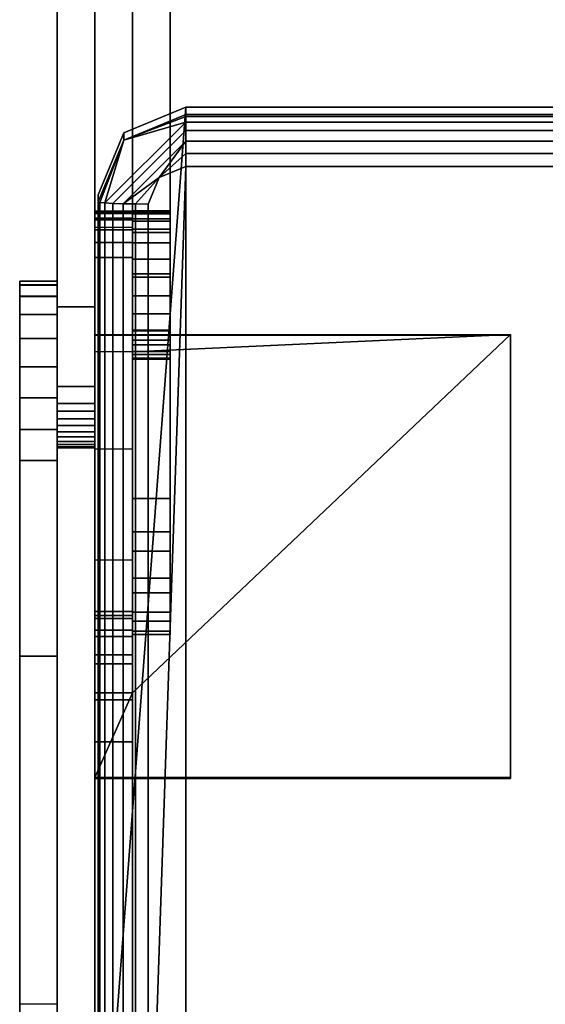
# Model space of a CAD drawing. Header units: inches. Extents: x -17 to 17, y -34.3 to 35.8.
# Tile 3 of 256: x -10.5 to -7.9, y -22.4 to -17.5. Entities that reach past the tile are written whole.
import ezdxf

# ---------------------------------------------------------------- set-up
doc = ezdxf.new("R2010")
doc.units = ezdxf.units.IN
doc.header["$MEASUREMENT"] = 0
doc.layers.add('AFUCH-3-FRFB', color=5, linetype='Continuous')
doc.layers.add('AFUCH-3-HWPT', color=4, linetype='Continuous')

msp = doc.modelspace()

# ---------------------------------------------------------------- meshes
at = {"layer": 'AFUCH-3-FRFB'}
mesh = msp.add_polyface(dxfattribs=at)
corners = [(-10.0984, -18.3538, 30.9699), (-10.0984, -18.39, 31.8441), (-9.9703, -18.0809, 31.8569), (-9.6609, -17.9529, 31.8622), (-9.6609, -17.9167, 30.988), (-9.9703, -18.0447, 30.9827)]
mesh.append_faces([[corners[k] for k in face] for face in [(0, 1, 2, 5), (3, 4, 5, 2)]], dxfattribs={"vtx2": -1})
mesh = msp.add_polyface(dxfattribs=at)
corners = [(9.6609, -17.9167, 30.988), (9.9703, -18.0447, 30.9827), (10.0984, -18.3538, 30.9699), (10.0984, -23.6947, 30.7485), (9.9703, -24.0038, 30.7357), (9.6609, -24.1318, 30.7304), (-9.6609, -24.1318, 30.7304), (-9.9703, -24.0038, 30.7357), (-10.0984, -23.6947, 30.7485), (-10.0984, -18.3538, 30.9699), (-9.9703, -18.0447, 30.9827), (-9.6609, -17.9167, 30.988)]
mesh.append_faces([[corners[k] for k in face] for face in [(6, 11, 0, 5)]], dxfattribs={"vtx0": -1, "vtx2": -1})
mesh.append_faces([[corners[k] for k in face] for face in [(9, 10, 11, 8)]], dxfattribs={"vtx2": -1})
mesh.append_faces([[corners[k] for k in face] for face in [(6, 7, 8, 11), (3, 4, 5, 0)]], dxfattribs={"vtx2": -1, "vtx3": -1})
mesh.append_faces([[corners[k] for k in face] for face in [(0, 1, 2, 3)]], dxfattribs={"vtx3": -1})
mesh = msp.add_polyface(dxfattribs=at)
corners = [(9.6609, -17.9529, 31.8622), (9.6609, -17.9167, 30.988), (-9.6609, -17.9167, 30.988), (-9.6609, -17.9529, 31.8622)]
mesh.append_faces([[corners[k] for k in face] for face in [(1, 2, 3, 0)]])
mesh = msp.add_polyface(dxfattribs=at)
corners = [(-10.0984, -18.39, 31.8441), (-10.0899, -18.3927, 31.9088), (-10.0649, -18.3952, 31.969), (-10.0252, -18.3973, 32.0207), (-9.9734, -18.399, 32.0604), (-9.9131, -18.4, 32.0854), (-9.8484, -18.4004, 32.0939), (-9.7935, -18.2679, 32.0994), (-9.6609, -18.213, 32.1017), (-9.6609, -18.148, 32.0958), (-9.6609, -18.0868, 32.0734), (-9.6609, -18.0334, 32.0358), (-9.6609, -17.9915, 31.9857), (-9.6609, -17.9641, 31.9265), (-9.6609, -17.9529, 31.8622), (-9.9703, -18.0809, 31.8569)]
mesh.append_faces([[corners[k] for k in face] for face in [(9, 7, 8)]], dxfattribs={"vtx0": -1})
mesh.append_faces([[corners[k] for k in face] for face in [(4, 7, 10), (15, 2, 12)]], dxfattribs={"vtx0": -1, "vtx1": -1, "vtx2": -1})
mesh.append_faces([[corners[k] for k in face] for face in [(15, 12, 13)]], dxfattribs={"vtx0": -1, "vtx2": -1})
mesh.append_faces([[corners[k] for k in face] for face in [(6, 7, 5), (0, 1, 15)]], dxfattribs={"vtx1": -1})
mesh.append_faces([[corners[k] for k in face] for face in [(4, 5, 7), (1, 2, 15), (9, 10, 7)]], dxfattribs={"vtx1": -1, "vtx2": -1})
mesh.append_faces([[corners[k] for k in face] for face in [(3, 4, 10, 11), (2, 3, 11, 12)]], dxfattribs={"vtx1": -1, "vtx3": -1})
mesh.append_faces([[corners[k] for k in face] for face in [(13, 14, 15)]], dxfattribs={"vtx2": -1})
mesh = msp.add_polyface(dxfattribs=at)
corners = [(9.6609, -18.213, 32.1017), (9.6609, -18.148, 32.0958), (9.6609, -18.0868, 32.0734), (9.6609, -18.0334, 32.0358), (9.6609, -17.9915, 31.9857), (9.6609, -17.9641, 31.9265), (9.6609, -17.9529, 31.8622), (-9.6609, -17.9529, 31.8622), (-9.6609, -17.9641, 31.9265), (-9.6609, -17.9915, 31.9857), (-9.6609, -18.0334, 32.0358), (-9.6609, -18.0868, 32.0734), (-9.6609, -18.148, 32.0958), (-9.6609, -18.213, 32.1017)]
mesh.append_faces([[corners[k] for k in face] for face in [(0, 1, 12, 13)]], dxfattribs={"vtx1": -1})
mesh.append_faces([[corners[k] for k in face] for face in [(1, 2, 11, 12), (10, 11, 2, 3), (4, 5, 8, 9), (9, 10, 3, 4)]], dxfattribs={"vtx1": -1, "vtx3": -1})
mesh.append_faces([[corners[k] for k in face] for face in [(5, 6, 7, 8)]], dxfattribs={"vtx3": -1})
mesh = msp.add_polyface(dxfattribs=at)
corners = [(9.8484, -18.4004, 32.0939), (9.7935, -18.2679, 32.0994), (9.6609, -18.213, 32.1017), (-9.6609, -18.213, 32.1017), (-9.7935, -18.2679, 32.0994), (-9.8484, -18.4004, 32.0939), (-9.8484, -23.7413, 31.8725), (-9.7935, -23.8737, 31.867), (-9.6609, -23.9286, 31.8648), (9.6609, -23.9286, 31.8648), (9.7935, -23.8737, 31.867), (9.8484, -23.7413, 31.8725)]
mesh.append_faces([[corners[k] for k in face] for face in [(2, 3, 8, 9)]], dxfattribs={"vtx1": -1, "vtx3": -1})
mesh.append_faces([[corners[k] for k in face] for face in [(0, 1, 2, 11)]], dxfattribs={"vtx2": -1})
mesh.append_faces([[corners[k] for k in face] for face in [(6, 7, 8, 3), (9, 10, 11, 2)]], dxfattribs={"vtx2": -1, "vtx3": -1})
mesh.append_faces([[corners[k] for k in face] for face in [(3, 4, 5, 6)]], dxfattribs={"vtx3": -1})
mesh = msp.add_polyface(dxfattribs=at)
corners = [(-10.0984, -23.6947, 30.7485), (-10.0984, -23.7309, 31.6227), (-10.0984, -18.39, 31.8441), (-10.0984, -18.3538, 30.9699)]
mesh.append_faces([[corners[k] for k in face] for face in [(0, 1, 2, 3)]])
mesh = msp.add_polyface(dxfattribs=at)
corners = [(-10.0984, -23.7309, 31.6227), (-10.0899, -23.7336, 31.6874), (-10.0649, -23.7361, 31.7476), (-10.0252, -23.7382, 31.7994), (-9.9734, -23.7399, 31.8391), (-9.9131, -23.7409, 31.864), (-9.8484, -23.7413, 31.8725), (-9.8484, -18.4004, 32.0939), (-9.9131, -18.4, 32.0854), (-9.9734, -18.399, 32.0604), (-10.0252, -18.3973, 32.0207), (-10.0649, -18.3952, 31.969), (-10.0899, -18.3927, 31.9088), (-10.0984, -18.39, 31.8441)]
mesh.append_faces([[corners[k] for k in face] for face in [(7, 8, 5, 6)]], dxfattribs={"vtx1": -1})
mesh.append_faces([[corners[k] for k in face] for face in [(8, 9, 4, 5), (3, 4, 9, 10), (11, 12, 1, 2), (2, 3, 10, 11)]], dxfattribs={"vtx1": -1, "vtx3": -1})
mesh.append_faces([[corners[k] for k in face] for face in [(12, 13, 0, 1)]], dxfattribs={"vtx3": -1})
at = {"layer": 'AFUCH-3-HWPT'}
mesh = msp.add_polyface(dxfattribs=at)
corners = [(-10.3027, -12.7462, 26.0221), (-10.3027, -11.2998, 26.7478), (-10.3027, -11.1983, 26.7839), (-10.3027, -11.0911, 26.7942), (-10.3027, -10.9846, 26.7781), (-10.3027, -10.8853, 26.7365), (-10.3027, -10.7991, 26.672), (-10.3027, -10.7311, 26.5884), (-10.3027, -10.6856, 26.4908), (-10.3027, -10.6653, 26.385), (-10.3027, -10.6713, 26.2775), (-10.3027, -10.7033, 26.1747), (-10.3027, -10.8803, 25.7836), (-10.3027, -12.7368, 24.8522), (-10.3027, -12.8504, 24.8094), (-10.3027, -12.9703, 24.7909), (-10.3027, -16.7673, 24.6049), (-10.3027, -18.9137, 24.8897), (-10.3027, -19.4337, 25.1609), (-10.3027, -19.5056, 25.211), (-10.3027, -19.5626, 25.2777), (-10.3027, -19.6008, 25.3567), (-10.3027, -19.6179, 25.4427), (-10.3027, -19.6126, 25.5302), (-10.3027, -19.5853, 25.6136), (-10.3027, -19.5379, 25.6874), (-10.3027, -19.4734, 25.7468), (-10.3027, -19.3959, 25.7879), (-10.3027, -19.3106, 25.8081), (-10.3027, -16.6676, 26.0859), (-10.3027, -16.2621, 26.1054), (-10.3027, -15.857, 26.0788), (-10.3027, -14.6397, 25.9294)]
mesh.append_faces([[corners[k] for k in face] for face in [(10, 8, 9)]], dxfattribs={"vtx0": -1})
mesh.append_faces([[corners[k] for k in face] for face in [(0, 13, 15, 32)]], dxfattribs={"vtx0": -1, "vtx1": -1, "vtx2": -1})
mesh.append_faces([[corners[k] for k in face] for face in [(26, 18, 19), (29, 16, 17), (16, 31, 32, 15)]], dxfattribs={"vtx0": -1, "vtx2": -1})
mesh.append_faces([[corners[k] for k in face] for face in [(18, 26, 27, 28), (16, 29, 30, 31), (11, 2, 3, 4), (11, 5, 6, 7)]], dxfattribs={"vtx0": -1, "vtx3": -1})
mesh.append_faces([[corners[k] for k in face] for face in [(14, 15, 13)]], dxfattribs={"vtx1": -1})
mesh.append_faces([[corners[k] for k in face] for face in [(4, 5, 11)]], dxfattribs={"vtx1": -1, "vtx2": -1})
mesh.append_faces([[corners[k] for k in face] for face in [(25, 26, 19, 20), (24, 25, 20, 21), (28, 29, 17, 18), (1, 2, 11, 12), (7, 8, 10, 11), (0, 1, 12, 13)]], dxfattribs={"vtx1": -1, "vtx3": -1})
mesh.append_faces([[corners[k] for k in face] for face in [(21, 22, 23, 24)]], dxfattribs={"vtx3": -1})
mesh = msp.add_polyface(dxfattribs=at)
corners = [(-10.1152, -12.7462, 26.0221), (-10.1152, -14.6397, 25.9294), (-10.1152, -15.857, 26.0788), (-10.1152, -16.2621, 26.1054), (-10.1152, -16.6676, 26.0859), (-10.1152, -19.3106, 25.8081), (-10.1152, -19.3959, 25.7879), (-10.1152, -19.4734, 25.7468), (-10.1152, -19.5379, 25.6874), (-10.1152, -19.5853, 25.6136), (-10.1152, -19.6126, 25.5302), (-10.1152, -19.6179, 25.4427), (-10.1152, -19.6008, 25.3567), (-10.1152, -19.5626, 25.2777), (-10.1152, -19.5056, 25.211), (-10.1152, -19.4337, 25.1609), (-10.1152, -18.9137, 24.8897), (-10.1152, -16.7673, 24.6049), (-10.1152, -12.9703, 24.7909), (-10.1152, -12.8504, 24.8094), (-10.1152, -12.7368, 24.8522), (-10.1152, -10.8803, 25.7836), (-10.1152, -10.7033, 26.1747), (-10.1152, -10.6713, 26.2775), (-10.1152, -10.6653, 26.385), (-10.1152, -10.6856, 26.4908), (-10.1152, -10.7311, 26.5884), (-10.1152, -10.7991, 26.672), (-10.1152, -10.8853, 26.7365), (-10.1152, -10.9846, 26.7781), (-10.1152, -11.0911, 26.7942), (-10.1152, -11.1983, 26.7839), (-10.1152, -11.2998, 26.7478)]
mesh.append_faces([[corners[k] for k in face] for face in [(12, 10, 11)]], dxfattribs={"vtx0": -1})
mesh.append_faces([[corners[k] for k in face] for face in [(26, 22, 23), (18, 0, 1, 17), (17, 3, 4, 16), (16, 4, 5, 15)]], dxfattribs={"vtx0": -1, "vtx2": -1})
mesh.append_faces([[corners[k] for k in face] for face in [(22, 26, 27, 28), (22, 30, 31, 32), (15, 5, 6, 7)]], dxfattribs={"vtx0": -1, "vtx3": -1})
mesh.append_faces([[corners[k] for k in face] for face in [(25, 26, 23, 24)]], dxfattribs={"vtx1": -1})
mesh.append_faces([[corners[k] for k in face] for face in [(29, 30, 22, 28), (2, 3, 17, 1)]], dxfattribs={"vtx1": -1, "vtx2": -1})
mesh.append_faces([[corners[k] for k in face] for face in [(20, 21, 0, 18)]], dxfattribs={"vtx1": -1, "vtx2": -1, "vtx3": -1})
mesh.append_faces([[corners[k] for k in face] for face in [(21, 22, 32, 0), (7, 8, 14, 15), (9, 10, 12, 13), (13, 14, 8, 9)]], dxfattribs={"vtx1": -1, "vtx3": -1})
mesh.append_faces([[corners[k] for k in face] for face in [(18, 19, 20)]], dxfattribs={"vtx2": -1})
mesh = msp.add_polyface(dxfattribs=at)
corners = [(-9.9277, -13.7247, 24.0299), (-9.9277, -13.6777, 23.9271), (-9.9277, -13.6588, 23.8157), (-9.9277, -13.6691, 23.7032), (-9.9277, -13.708, 23.5971), (-9.9277, -13.7729, 23.5046), (-9.9277, -13.8594, 23.4319), (-9.9277, -13.9617, 23.3839), (-9.9277, -14.0729, 23.3638), (-9.9277, -14.1855, 23.373), (-9.9277, -14.292, 23.4108), (-9.9277, -19.8699, 26.2529), (-9.9277, -20.1327, 26.4322), (-9.9277, -20.3418, 26.6722), (-9.9277, -20.4834, 26.9571), (-9.9277, -20.5486, 27.2685), (-9.9277, -20.533, 27.5864), (-9.9277, -20.4376, 27.8899), (-9.9277, -20.2687, 28.1596), (-9.9277, -20.0372, 28.3779), (-9.9277, -19.0297, 29.1099), (-9.9277, -18.9486, 29.1547), (-9.9277, -18.859, 29.1782), (-9.9277, -18.7664, 29.179), (-9.9277, -18.6764, 29.157), (-9.9277, -18.5945, 29.1137), (-9.9277, -18.5258, 29.0516), (-9.9277, -18.4744, 28.9745), (-9.9277, -18.4435, 28.8872), (-9.9277, -18.435, 28.7949), (-9.9277, -18.4494, 28.7034), (-9.9277, -18.4858, 28.6182), (-9.9277, -18.5419, 28.5446), (-9.9277, -19.0327, 28.0439), (-9.9277, -19.1041, 27.9516), (-9.9277, -19.1522, 27.8452), (-9.9277, -19.1743, 27.7306), (-9.9277, -19.1692, 27.614), (-9.9277, -19.1373, 27.5018), (-9.9277, -19.0802, 27.4), (-9.9277, -18.7497, 26.9451), (-9.9277, -16.1014, 25.8211), (-9.9277, -13.9278, 24.355)]
mesh.append_faces([[corners[k] for k in face] for face in [(32, 29, 30, 31), (5, 3, 4)]], dxfattribs={"vtx0": -1})
mesh.append_faces([[corners[k] for k in face] for face in [(35, 19, 34), (36, 19, 35), (38, 15, 37), (37, 17, 36)]], dxfattribs={"vtx0": -1, "vtx1": -1})
mesh.append_faces([[corners[k] for k in face] for face in [(10, 42, 0, 9), (7, 1, 2, 6), (6, 2, 3, 5), (1, 7, 8), (13, 38, 39, 12), (11, 40, 41, 10), (10, 41, 42)]], dxfattribs={"vtx0": -1, "vtx2": -1})
mesh.append_faces([[corners[k] for k in face] for face in [(20, 25, 26, 27), (20, 27, 28, 29), (36, 17, 18, 19), (37, 15, 16, 17), (38, 13, 14, 15)]], dxfattribs={"vtx0": -1, "vtx3": -1})
mesh.append_faces([[corners[k] for k in face] for face in [(22, 23, 20, 21)]], dxfattribs={"vtx1": -1})
mesh.append_faces([[corners[k] for k in face] for face in [(24, 25, 20, 23)]], dxfattribs={"vtx1": -1, "vtx2": -1})
mesh.append_faces([[corners[k] for k in face] for face in [(32, 33, 20, 29)]], dxfattribs={"vtx1": -1, "vtx2": -1, "vtx3": -1})
mesh.append_faces([[corners[k] for k in face] for face in [(19, 20, 33, 34), (0, 1, 8, 9), (11, 12, 39, 40)]], dxfattribs={"vtx1": -1, "vtx3": -1})
mesh = msp.add_polyface(dxfattribs=at)
corners = [(-9.7402, -13.7247, 24.0299), (-9.7402, -13.9278, 24.355), (-9.7402, -16.1014, 25.8211), (-9.7402, -18.7497, 26.9451), (-9.7402, -19.0802, 27.4), (-9.7402, -19.1373, 27.5018), (-9.7402, -19.1692, 27.614), (-9.7402, -19.1743, 27.7306), (-9.7402, -19.1522, 27.8452), (-9.7402, -19.1041, 27.9516), (-9.7402, -19.0327, 28.0439), (-9.7402, -18.5419, 28.5446), (-9.7402, -18.4858, 28.6182), (-9.7402, -18.4494, 28.7034), (-9.7402, -18.435, 28.7949), (-9.7402, -18.4435, 28.8872), (-9.7402, -18.4744, 28.9745), (-9.7402, -18.5258, 29.0516), (-9.7402, -18.5945, 29.1137), (-9.7402, -18.6764, 29.157), (-9.7402, -18.7664, 29.179), (-9.7402, -18.859, 29.1782), (-9.7402, -18.9486, 29.1547), (-9.7402, -19.0297, 29.1099), (-9.7402, -20.0372, 28.3779), (-9.7402, -20.2687, 28.1596), (-9.7402, -20.4376, 27.8899), (-9.7402, -20.533, 27.5864), (-9.7402, -20.5486, 27.2685), (-9.7402, -20.4834, 26.9571), (-9.7402, -20.3418, 26.6722), (-9.7402, -20.1327, 26.4322), (-9.7402, -19.8699, 26.2529), (-9.7402, -14.292, 23.4108), (-9.7402, -14.1855, 23.373), (-9.7402, -14.0729, 23.3638), (-9.7402, -13.9617, 23.3839), (-9.7402, -13.8594, 23.4319), (-9.7402, -13.7729, 23.5046), (-9.7402, -13.708, 23.5971), (-9.7402, -13.6691, 23.7032), (-9.7402, -13.6588, 23.8157), (-9.7402, -13.6777, 23.9271)]
mesh.append_faces([[corners[k] for k in face] for face in [(40, 37, 38, 39), (23, 20, 21, 22)]], dxfattribs={"vtx0": -1})
mesh.append_faces([[corners[k] for k in face] for face in [(41, 37, 40)]], dxfattribs={"vtx0": -1, "vtx1": -1})
mesh.append_faces([[corners[k] for k in face] for face in [(23, 11, 14, 15)]], dxfattribs={"vtx0": -1, "vtx1": -1, "vtx3": -1})
mesh.append_faces([[corners[k] for k in face] for face in [(32, 3, 4), (5, 29, 30, 4), (26, 6, 7, 25), (24, 8, 9), (24, 9, 10, 23)]], dxfattribs={"vtx0": -1, "vtx2": -1})
mesh.append_faces([[corners[k] for k in face] for face in [(33, 0, 1, 2), (4, 30, 31, 32), (23, 16, 17, 18)]], dxfattribs={"vtx0": -1, "vtx3": -1})
mesh.append_faces([[corners[k] for k in face] for face in [(34, 35, 0, 33), (19, 20, 23, 18), (15, 16, 23), (27, 28, 6, 26), (10, 11, 23)]], dxfattribs={"vtx1": -1, "vtx2": -1})
mesh.append_faces([[corners[k] for k in face] for face in [(36, 37, 41, 42), (35, 36, 42, 0), (2, 3, 32, 33), (5, 6, 28, 29), (7, 8, 24, 25)]], dxfattribs={"vtx1": -1, "vtx3": -1})
mesh.append_faces([[corners[k] for k in face] for face in [(11, 12, 13, 14)]], dxfattribs={"vtx3": -1})
mesh = msp.add_polyface(dxfattribs=at)
corners = [(-9.7402, -14.292, 23.4108), (-9.7402, -19.8699, 26.2529), (-9.9277, -19.8699, 26.2529), (-9.9277, -14.292, 23.4108)]
mesh.append_faces([[corners[k] for k in face] for face in [(3, 0, 1, 2)]])
mesh = msp.add_polyface(dxfattribs=at)
corners = [(-9.7402, -18.7497, 26.9451), (-9.7402, -16.1014, 25.8211), (-9.9277, -16.1014, 25.8211), (-9.9277, -18.7497, 26.9451)]
mesh.append_faces([[corners[k] for k in face] for face in [(3, 0, 1, 2)]])
mesh = msp.add_polyface(dxfattribs=at)
corners = [(-10.1152, -19.3106, 25.8081), (-10.1152, -16.6676, 26.0859), (-10.3027, -16.6676, 26.0859), (-10.3027, -19.3106, 25.8081)]
mesh.append_faces([[corners[k] for k in face] for face in [(3, 0, 1, 2)]])
mesh = msp.add_polyface(dxfattribs=at)
corners = [(-10.1152, -16.7673, 24.6049), (-10.1152, -18.9137, 24.8897), (-10.3027, -18.9137, 24.8897), (-10.3027, -16.7673, 24.6049)]
mesh.append_faces([[corners[k] for k in face] for face in [(3, 0, 1, 2)]])
mesh = msp.add_polyface(dxfattribs=at)
corners = [(-10.1152, -19.0961, 29.7725), (-10.1152, -18.5152, 29.0323), (-10.1152, -18.4703, 28.9592), (-10.1152, -18.4435, 28.8777), (-10.1152, -18.436, 28.7922), (-10.1152, -18.4483, 28.7072), (-10.1152, -18.4798, 28.6274), (-10.1152, -18.5287, 28.5569), (-10.1152, -18.5925, 28.4995), (-10.1152, -18.6677, 28.4582), (-10.1152, -19.6246, 28.0692), (-10.1152, -20.1759, 28.2939), (-10.1152, -24.1739, 26.6685), (-10.1152, -24.2768, 26.6407), (-10.1152, -24.3834, 26.6384), (-10.1152, -24.4874, 26.662), (-10.1152, -24.5826, 26.7099), (-10.1152, -24.6634, 26.7794), (-10.1152, -24.7251, 26.8664), (-10.1152, -24.764, 26.9656), (-10.1152, -24.993, 27.8556), (-10.1152, -25.0048, 27.9435), (-10.1152, -24.9956, 28.0318), (-10.1152, -24.9661, 28.1154), (-10.1152, -24.9178, 28.1898), (-10.1152, -24.8534, 28.2508), (-10.1152, -24.7765, 28.2951), (-10.1152, -24.6913, 28.32), (-10.1152, -24.6027, 28.3243), (-10.1152, -24.5155, 28.3078), (-10.1152, -24.4347, 28.2713), (-10.1152, -23.6786, 27.8155), (-10.1152, -21.0849, 28.87), (-10.1152, -20.8745, 28.9852), (-10.1152, -20.696, 29.1454), (-10.1152, -20.5587, 29.3421), (-10.1152, -20.4699, 29.5649), (-10.1152, -20.4343, 29.8021), (-10.1152, -20.4537, 30.0412), (-10.1152, -20.5271, 30.2695), (-10.1152, -20.6507, 30.4751), (-10.1152, -20.8407, 30.7217), (-10.1152, -21.2625, 30.7042), (-10.1152, -21.2685, 30.8491), (-10.1152, -19.0574, 30.9407), (-10.1152, -19.0514, 30.7958), (-10.1152, -19.1383, 30.7922)]
mesh.append_faces([[corners[k] for k in face] for face in [(46, 44, 45), (5, 3, 4)]], dxfattribs={"vtx0": -1})
mesh.append_faces([[corners[k] for k in face] for face in [(37, 0, 36), (34, 11, 33), (33, 11, 32)]], dxfattribs={"vtx0": -1, "vtx1": -1})
mesh.append_faces([[corners[k] for k in face] for face in [(20, 23, 24), (46, 38, 39), (0, 37, 38, 46), (9, 0, 1)]], dxfattribs={"vtx0": -1, "vtx2": -1})
mesh.append_faces([[corners[k] for k in face] for face in [(46, 40, 41, 44), (11, 34, 35, 0)]], dxfattribs={"vtx0": -1, "vtx2": -1, "vtx3": -1})
mesh.append_faces([[corners[k] for k in face] for face in [(20, 26, 27, 28), (20, 28, 29, 30), (19, 12, 13, 14), (0, 9, 10, 11)]], dxfattribs={"vtx0": -1, "vtx3": -1})
mesh.append_faces([[corners[k] for k in face] for face in [(25, 26, 20, 24), (15, 16, 19, 14), (30, 31, 20), (39, 40, 46), (35, 36, 0), (8, 9, 1, 7)]], dxfattribs={"vtx1": -1, "vtx2": -1})
mesh.append_faces([[corners[k] for k in face] for face in [(19, 20, 31, 12)]], dxfattribs={"vtx1": -1, "vtx2": -1, "vtx3": -1})
mesh.append_faces([[corners[k] for k in face] for face in [(11, 12, 31, 32), (1, 2, 6, 7), (2, 3, 5, 6)]], dxfattribs={"vtx1": -1, "vtx3": -1})
mesh.append_faces([[corners[k] for k in face] for face in [(17, 18, 19, 16)]], dxfattribs={"vtx2": -1})
mesh.append_faces([[corners[k] for k in face] for face in [(41, 42, 43, 44), (20, 21, 22, 23)]], dxfattribs={"vtx3": -1})
mesh = msp.add_polyface(dxfattribs=at)
corners = [(-9.9277, -18.5152, 29.0323), (-9.9277, -18.4703, 28.9592), (-9.9277, -18.4435, 28.8777), (-9.9277, -18.436, 28.7922), (-9.9277, -18.4483, 28.7072), (-9.9277, -18.4798, 28.6274), (-9.9277, -18.5287, 28.5569), (-9.9277, -18.5925, 28.4995), (-9.9277, -18.6677, 28.4582), (-10.1152, -18.6677, 28.4582), (-10.1152, -18.5925, 28.4995), (-10.1152, -18.5287, 28.5569), (-10.1152, -18.4798, 28.6274), (-10.1152, -18.4483, 28.7072), (-10.1152, -18.436, 28.7922), (-10.1152, -18.4435, 28.8777), (-10.1152, -18.4703, 28.9592), (-10.1152, -18.5152, 29.0323)]
mesh.append_faces([[corners[k] for k in face] for face in [(9, 10, 7, 8), (0, 1, 16, 17)]], dxfattribs={"vtx1": -1})
mesh.append_faces([[corners[k] for k in face] for face in [(10, 11, 6, 7), (11, 12, 5, 6), (4, 5, 12, 13), (13, 14, 3, 4), (14, 15, 2, 3), (15, 16, 1, 2)]], dxfattribs={"vtx1": -1, "vtx3": -1})
mesh = msp.add_polyface(dxfattribs=at)
corners = [(-9.7402, -19.0297, 29.1099), (-9.7402, -18.9486, 29.1547), (-9.7402, -18.859, 29.1782), (-9.7402, -18.7664, 29.179), (-9.7402, -18.6764, 29.157), (-9.7402, -18.5945, 29.1137), (-9.7402, -18.5258, 29.0516), (-9.7402, -18.4744, 28.9745), (-9.7402, -18.4435, 28.8872), (-9.7402, -18.435, 28.7949), (-9.7402, -18.4494, 28.7034), (-9.7402, -18.4858, 28.6182), (-9.7402, -18.5419, 28.5446), (-9.9277, -18.5419, 28.5446), (-9.9277, -18.4858, 28.6182), (-9.9277, -18.4494, 28.7034), (-9.9277, -18.435, 28.7949), (-9.9277, -18.4435, 28.8872), (-9.9277, -18.4744, 28.9745), (-9.9277, -18.5258, 29.0516), (-9.9277, -18.5945, 29.1137), (-9.9277, -18.6764, 29.157), (-9.9277, -18.7664, 29.179), (-9.9277, -18.859, 29.1782), (-9.9277, -18.9486, 29.1547), (-9.9277, -19.0297, 29.1099)]
mesh.append_faces([[corners[k] for k in face] for face in [(13, 14, 11, 12), (0, 1, 24, 25)]], dxfattribs={"vtx1": -1})
mesh.append_faces([[corners[k] for k in face] for face in [(14, 15, 10, 11), (16, 17, 8, 9), (15, 16, 9, 10), (17, 18, 7, 8), (6, 7, 18, 19), (19, 20, 5, 6), (20, 21, 4, 5), (22, 23, 2, 3), (21, 22, 3, 4), (23, 24, 1, 2)]], dxfattribs={"vtx1": -1, "vtx3": -1})
mesh = msp.add_polyface(dxfattribs=at)
corners = [(-9.9277, -20.6507, 30.4751), (-9.9277, -20.5271, 30.2695), (-9.9277, -20.4537, 30.0412), (-9.9277, -20.4343, 29.8021), (-9.9277, -20.4699, 29.5649), (-9.9277, -20.5587, 29.3421), (-9.9277, -20.696, 29.1454), (-9.9277, -20.8745, 28.9852), (-9.9277, -21.0849, 28.87), (-9.9277, -23.6786, 27.8155), (-9.9277, -24.4347, 28.2713), (-9.9277, -24.5155, 28.3078), (-9.9277, -24.6027, 28.3243), (-9.9277, -24.6913, 28.32), (-9.9277, -24.7765, 28.2951), (-9.9277, -24.8534, 28.2508), (-9.9277, -24.9178, 28.1898), (-9.9277, -24.9661, 28.1154), (-9.9277, -24.9956, 28.0318), (-9.9277, -25.0048, 27.9435), (-9.9277, -24.993, 27.8556), (-9.9277, -24.764, 26.9656), (-9.9277, -24.7251, 26.8664), (-9.9277, -24.6634, 26.7794), (-9.9277, -24.5826, 26.7099), (-9.9277, -24.4874, 26.662), (-9.9277, -24.3834, 26.6384), (-9.9277, -24.2768, 26.6407), (-9.9277, -24.1739, 26.6685), (-9.9277, -20.1759, 28.2939), (-9.9277, -19.6246, 28.0692), (-9.9277, -18.6677, 28.4582), (-9.9277, -18.5925, 28.4995), (-9.9277, -18.5287, 28.5569), (-9.9277, -18.4798, 28.6274), (-9.9277, -18.4483, 28.7072), (-9.9277, -18.436, 28.7922), (-9.9277, -18.4435, 28.8777), (-9.9277, -18.4703, 28.9592), (-9.9277, -18.5152, 29.0323), (-9.9277, -19.0961, 29.7725), (-9.9277, -19.1383, 30.7922), (-9.9277, -20.8407, 30.7217)]
mesh.append_faces([[corners[k] for k in face] for face in [(20, 17, 18, 19), (23, 21, 22)]], dxfattribs={"vtx0": -1})
mesh.append_faces([[corners[k] for k in face] for face in [(3, 40, 2), (8, 29, 7)]], dxfattribs={"vtx0": -1, "vtx1": -1})
mesh.append_faces([[corners[k] for k in face] for face in [(2, 40, 41, 1), (40, 3, 4), (29, 5, 6), (39, 33, 34), (31, 39, 40, 30), (40, 29, 30), (29, 8, 9, 28)]], dxfattribs={"vtx0": -1, "vtx2": -1})
mesh.append_faces([[corners[k] for k in face] for face in [(40, 4, 5, 29), (21, 27, 28, 9)]], dxfattribs={"vtx0": -1, "vtx2": -1, "vtx3": -1})
mesh.append_faces([[corners[k] for k in face] for face in [(20, 10, 11, 12), (20, 13, 14, 15)]], dxfattribs={"vtx0": -1, "vtx3": -1})
mesh.append_faces([[corners[k] for k in face] for face in [(42, 0, 41), (37, 38, 35, 36)]], dxfattribs={"vtx1": -1})
mesh.append_faces([[corners[k] for k in face] for face in [(0, 1, 41), (32, 33, 39, 31), (6, 7, 29), (16, 17, 20, 15), (12, 13, 20), (26, 27, 21, 25), (24, 25, 21, 23)]], dxfattribs={"vtx1": -1, "vtx2": -1})
mesh.append_faces([[corners[k] for k in face] for face in [(34, 35, 38, 39), (20, 21, 9, 10)]], dxfattribs={"vtx1": -1, "vtx3": -1})
mesh = msp.add_polyface(dxfattribs=at)
corners = [(-9.7402, -18.5419, 28.5446), (-9.7402, -19.0327, 28.0439), (-9.9277, -19.0327, 28.0439), (-9.9277, -18.5419, 28.5446)]
mesh.append_faces([[corners[k] for k in face] for face in [(3, 0, 1, 2)]])
mesh = msp.add_polyface(dxfattribs=at)
corners = [(-9.9277, -18.6677, 28.4582), (-9.9277, -19.6246, 28.0692), (-10.1152, -19.6246, 28.0692), (-10.1152, -18.6677, 28.4582)]
mesh.append_faces([[corners[k] for k in face] for face in [(0, 1, 2, 3)]])
mesh = msp.add_polyface(dxfattribs=at)
corners = [(-9.7402, -19.0802, 27.4), (-9.7402, -18.7497, 26.9451), (-9.9277, -18.7497, 26.9451), (-9.9277, -19.0802, 27.4)]
mesh.append_faces([[corners[k] for k in face] for face in [(3, 0, 1, 2)]])
mesh = msp.add_polyface(dxfattribs=at)
corners = [(-10.4902, -20.6577, 28.0038), (-10.4902, -18.9514, 26.0858), (-10.4902, -18.8609, 25.9551), (-10.4902, -18.8044, 25.8065), (-10.4902, -18.7854, 25.6487), (-10.4902, -18.8048, 25.491), (-10.4902, -18.8616, 25.3425), (-10.4902, -18.9524, 25.2121), (-10.4902, -19.0719, 25.1073), (-10.4902, -19.2131, 25.0343), (-10.4902, -19.3677, 24.9974), (-10.4902, -19.5267, 24.9987), (-10.4902, -19.6806, 25.0382), (-10.4902, -22.3951, 26.0989), (-10.4902, -27.8194, 29.8051), (-10.4902, -27.893, 29.8696), (-10.4902, -27.949, 29.9499), (-10.4902, -27.9842, 30.0413), (-10.4902, -27.9966, 30.1384), (-10.4902, -27.9853, 30.2356), (-10.4902, -27.9512, 30.3274), (-10.4902, -27.8961, 30.4083), (-10.4902, -27.8232, 30.4737), (-10.4902, -27.7368, 30.5197), (-10.4902, -27.6419, 30.5438), (-10.4902, -27.544, 30.5445), (-10.4902, -27.4488, 30.5218)]
mesh.append_faces([[corners[k] for k in face] for face in [(11, 8, 9, 10)]], dxfattribs={"vtx0": -1})
mesh.append_faces([[corners[k] for k in face] for face in [(4, 8, 2, 3), (8, 4, 7)]], dxfattribs={"vtx0": -1, "vtx1": -1})
mesh.append_faces([[corners[k] for k in face] for face in [(11, 2, 8)]], dxfattribs={"vtx0": -1, "vtx1": -1, "vtx2": -1})
mesh.append_faces([[corners[k] for k in face] for face in [(17, 23, 26, 14)]], dxfattribs={"vtx0": -1, "vtx1": -1, "vtx2": -1, "vtx3": -1})
mesh.append_faces([[corners[k] for k in face] for face in [(21, 17, 18)]], dxfattribs={"vtx0": -1, "vtx2": -1})
mesh.append_faces([[corners[k] for k in face] for face in [(17, 21, 22, 23)]], dxfattribs={"vtx0": -1, "vtx3": -1})
mesh.append_faces([[corners[k] for k in face] for face in [(25, 26, 23, 24)]], dxfattribs={"vtx1": -1})
mesh.append_faces([[corners[k] for k in face] for face in [(13, 14, 26, 0), (0, 1, 12, 13), (1, 2, 11, 12)]], dxfattribs={"vtx1": -1, "vtx3": -1})
mesh.append_faces([[corners[k] for k in face] for face in [(15, 16, 17, 14)]], dxfattribs={"vtx2": -1})
mesh.append_faces([[corners[k] for k in face] for face in [(18, 19, 20, 21), (4, 5, 6, 7)]], dxfattribs={"vtx3": -1})
mesh = msp.add_polyface(dxfattribs=at)
corners = [(-10.3027, -18.9514, 26.0858), (-10.3027, -18.8609, 25.9551), (-10.3027, -18.8044, 25.8065), (-10.3027, -18.7854, 25.6487), (-10.3027, -18.8048, 25.491), (-10.3027, -18.8616, 25.3425), (-10.3027, -18.9524, 25.2121), (-10.3027, -19.0719, 25.1073), (-10.3027, -19.2131, 25.0343), (-10.3027, -19.3677, 24.9974), (-10.3027, -19.5267, 24.9987), (-10.3027, -19.6806, 25.0382), (-10.4902, -19.6806, 25.0382), (-10.4902, -19.5267, 24.9987), (-10.4902, -19.3677, 24.9974), (-10.4902, -19.2131, 25.0343), (-10.4902, -19.0719, 25.1073), (-10.4902, -18.9524, 25.2121), (-10.4902, -18.8616, 25.3425), (-10.4902, -18.8048, 25.491), (-10.4902, -18.7854, 25.6487), (-10.4902, -18.8044, 25.8065), (-10.4902, -18.8609, 25.9551), (-10.4902, -18.9514, 26.0858)]
mesh.append_faces([[corners[k] for k in face] for face in [(12, 13, 10, 11)]], dxfattribs={"vtx1": -1})
mesh.append_faces([[corners[k] for k in face] for face in [(13, 14, 9, 10), (15, 16, 7, 8), (14, 15, 8, 9), (16, 17, 6, 7), (5, 6, 17, 18), (18, 19, 4, 5), (19, 20, 3, 4), (21, 22, 1, 2), (20, 21, 2, 3)]], dxfattribs={"vtx1": -1, "vtx3": -1})
mesh.append_faces([[corners[k] for k in face] for face in [(22, 23, 0, 1)]], dxfattribs={"vtx3": -1})
mesh = msp.add_polyface(dxfattribs=at)
corners = [(-10.3027, -20.6577, 28.0038), (-10.3027, -27.4488, 30.5218), (-10.3027, -27.544, 30.5445), (-10.3027, -27.6419, 30.5438), (-10.3027, -27.7368, 30.5197), (-10.3027, -27.8232, 30.4737), (-10.3027, -27.8961, 30.4083), (-10.3027, -27.9512, 30.3274), (-10.3027, -27.9853, 30.2356), (-10.3027, -27.9966, 30.1384), (-10.3027, -27.9842, 30.0413), (-10.3027, -27.949, 29.9499), (-10.3027, -27.893, 29.8696), (-10.3027, -27.8194, 29.8051), (-10.3027, -22.3951, 26.0989), (-10.3027, -19.6806, 25.0382), (-10.3027, -19.5267, 24.9987), (-10.3027, -19.3677, 24.9974), (-10.3027, -19.2131, 25.0343), (-10.3027, -19.0719, 25.1073), (-10.3027, -18.9524, 25.2121), (-10.3027, -18.8616, 25.3425), (-10.3027, -18.8048, 25.491), (-10.3027, -18.7854, 25.6487), (-10.3027, -18.8044, 25.8065), (-10.3027, -18.8609, 25.9551), (-10.3027, -18.9514, 26.0858)]
mesh.append_faces([[corners[k] for k in face] for face in [(21, 19, 20), (9, 6, 7, 8)]], dxfattribs={"vtx0": -1})
mesh.append_faces([[corners[k] for k in face] for face in [(10, 4, 9)]], dxfattribs={"vtx0": -1, "vtx1": -1})
mesh.append_faces([[corners[k] for k in face] for face in [(16, 19, 25, 15)]], dxfattribs={"vtx0": -1, "vtx1": -1, "vtx2": -1})
mesh.append_faces([[corners[k] for k in face] for face in [(1, 4, 10, 12)]], dxfattribs={"vtx0": -1, "vtx1": -1, "vtx2": -1, "vtx3": -1})
mesh.append_faces([[corners[k] for k in face] for face in [(15, 25, 26, 0), (1, 12, 13, 14)]], dxfattribs={"vtx0": -1, "vtx3": -1})
mesh.append_faces([[corners[k] for k in face] for face in [(11, 12, 10)]], dxfattribs={"vtx1": -1})
mesh.append_faces([[corners[k] for k in face] for face in [(14, 15, 0, 1)]], dxfattribs={"vtx1": -1, "vtx3": -1})
mesh.append_faces([[corners[k] for k in face] for face in [(17, 18, 19, 16)]], dxfattribs={"vtx2": -1})
mesh.append_faces([[corners[k] for k in face] for face in [(21, 22, 23, 19), (23, 24, 25, 19), (4, 5, 6, 9)]], dxfattribs={"vtx2": -1, "vtx3": -1})
mesh.append_faces([[corners[k] for k in face] for face in [(1, 2, 3, 4)]], dxfattribs={"vtx3": -1})
mesh = msp.add_polyface(dxfattribs=at)
corners = [(-10.1152, -18.9137, 24.8897), (-10.1152, -19.4337, 25.1609), (-10.3027, -19.4337, 25.1609), (-10.3027, -18.9137, 24.8897)]
mesh.append_faces([[corners[k] for k in face] for face in [(0, 1, 2, 3)]])
mesh = msp.add_polyface(dxfattribs=at)
corners = [(-10.3027, -20.6577, 28.0038), (-10.3027, -18.9514, 26.0858), (-10.4902, -18.9514, 26.0858), (-10.4902, -20.6577, 28.0038)]
mesh.append_faces([[corners[k] for k in face] for face in [(3, 0, 1, 2)]])
mesh = msp.add_polyface(dxfattribs=at)
corners = [(-8.0406, -19.0514, 30.7958), (-8.0406, -21.2625, 30.7042), (-10.1152, -21.2625, 30.7042), (-10.1152, -20.8407, 30.7217), (-9.9277, -20.8407, 30.7217), (-9.9277, -19.1383, 30.7922), (-10.1152, -19.1383, 30.7922), (-10.1152, -19.0514, 30.7958)]
mesh.append_faces([[corners[k] for k in face] for face in [(5, 0, 4)]], dxfattribs={"vtx0": -1, "vtx1": -1})
mesh.append_faces([[corners[k] for k in face] for face in [(4, 0, 1, 2)]], dxfattribs={"vtx0": -1, "vtx3": -1})
mesh.append_faces([[corners[k] for k in face] for face in [(7, 0, 5, 6)]], dxfattribs={"vtx1": -1})
mesh.append_faces([[corners[k] for k in face] for face in [(2, 3, 4)]], dxfattribs={"vtx2": -1})
mesh = msp.add_polyface(dxfattribs=at)
corners = [(-10.1152, -19.0574, 30.9407), (-10.1152, -21.2685, 30.8491), (-8.0406, -21.2685, 30.8491), (-8.0406, -19.0574, 30.9407)]
mesh.append_faces([[corners[k] for k in face] for face in [(2, 3, 0, 1)]])
mesh = msp.add_polyface(dxfattribs=at)
corners = [(-9.7402, -20.0372, 28.3779), (-9.7402, -19.0297, 29.1099), (-9.9277, -19.0297, 29.1099), (-9.9277, -20.0372, 28.3779)]
mesh.append_faces([[corners[k] for k in face] for face in [(3, 0, 1, 2)]])
mesh = msp.add_polyface(dxfattribs=at)
corners = [(-9.7402, -19.0327, 28.0439), (-9.7402, -19.1041, 27.9516), (-9.7402, -19.1522, 27.8452), (-9.7402, -19.1743, 27.7306), (-9.7402, -19.1692, 27.614), (-9.7402, -19.1373, 27.5018), (-9.7402, -19.0802, 27.4), (-9.9277, -19.0802, 27.4), (-9.9277, -19.1373, 27.5018), (-9.9277, -19.1692, 27.614), (-9.9277, -19.1743, 27.7306), (-9.9277, -19.1522, 27.8452), (-9.9277, -19.1041, 27.9516), (-9.9277, -19.0327, 28.0439)]
mesh.append_faces([[corners[k] for k in face] for face in [(0, 1, 12, 13)]], dxfattribs={"vtx1": -1})
mesh.append_faces([[corners[k] for k in face] for face in [(4, 5, 8, 9), (9, 10, 3, 4), (1, 2, 11, 12), (10, 11, 2, 3)]], dxfattribs={"vtx1": -1, "vtx3": -1})
mesh.append_faces([[corners[k] for k in face] for face in [(5, 6, 7, 8)]], dxfattribs={"vtx3": -1})
mesh = msp.add_polyface(dxfattribs=at)
corners = [(-8.0406, -21.2685, 30.8491), (-8.0406, -21.2625, 30.7042), (-8.0406, -19.0514, 30.7958), (-8.0406, -19.0574, 30.9407)]
mesh.append_faces([[corners[k] for k in face] for face in [(3, 0, 1, 2)]])
mesh = msp.add_polyface(dxfattribs=at)
corners = [(-10.1152, -19.4337, 25.1609), (-10.1152, -19.5056, 25.211), (-10.1152, -19.5626, 25.2777), (-10.1152, -19.6008, 25.3567), (-10.1152, -19.6179, 25.4427), (-10.1152, -19.6126, 25.5302), (-10.1152, -19.5853, 25.6136), (-10.1152, -19.5379, 25.6874), (-10.1152, -19.4734, 25.7468), (-10.1152, -19.3959, 25.7879), (-10.1152, -19.3106, 25.8081), (-10.3027, -19.3106, 25.8081), (-10.3027, -19.3959, 25.7879), (-10.3027, -19.4734, 25.7468), (-10.3027, -19.5379, 25.6874), (-10.3027, -19.5853, 25.6136), (-10.3027, -19.6126, 25.5302), (-10.3027, -19.6179, 25.4427), (-10.3027, -19.6008, 25.3567), (-10.3027, -19.5626, 25.2777), (-10.3027, -19.5056, 25.211), (-10.3027, -19.4337, 25.1609)]
mesh.append_faces([[corners[k] for k in face] for face in [(11, 12, 9, 10), (0, 1, 20, 21)]], dxfattribs={"vtx1": -1})
mesh.append_faces([[corners[k] for k in face] for face in [(13, 14, 7, 8), (12, 13, 8, 9), (14, 15, 6, 7), (5, 6, 15, 16), (16, 17, 4, 5), (18, 19, 2, 3), (17, 18, 3, 4), (19, 20, 1, 2)]], dxfattribs={"vtx1": -1, "vtx3": -1})
mesh = msp.add_polyface(dxfattribs=at)
corners = [(-10.3027, -19.6806, 25.0382), (-10.3027, -22.3951, 26.0989), (-10.4902, -22.3951, 26.0989), (-10.4902, -19.6806, 25.0382)]
mesh.append_faces([[corners[k] for k in face] for face in [(3, 0, 1, 2)]])
mesh = msp.add_polyface(dxfattribs=at)
corners = [(-9.7402, -19.8699, 26.2529), (-9.7402, -20.1327, 26.4322), (-9.7402, -20.3418, 26.6722), (-9.7402, -20.4834, 26.9571), (-9.7402, -20.5486, 27.2685), (-9.7402, -20.533, 27.5864), (-9.7402, -20.4376, 27.8899), (-9.7402, -20.2687, 28.1596), (-9.7402, -20.0372, 28.3779), (-9.9277, -20.0372, 28.3779), (-9.9277, -20.2687, 28.1596), (-9.9277, -20.4376, 27.8899), (-9.9277, -20.533, 27.5864), (-9.9277, -20.5486, 27.2685), (-9.9277, -20.4834, 26.9571), (-9.9277, -20.3418, 26.6722), (-9.9277, -20.1327, 26.4322), (-9.9277, -19.8699, 26.2529)]
mesh.append_faces([[corners[k] for k in face] for face in [(9, 10, 7, 8), (0, 1, 16, 17)]], dxfattribs={"vtx1": -1})
mesh.append_faces([[corners[k] for k in face] for face in [(10, 11, 6, 7), (11, 12, 5, 6), (4, 5, 12, 13), (13, 14, 3, 4), (14, 15, 2, 3), (15, 16, 1, 2)]], dxfattribs={"vtx1": -1, "vtx3": -1})
mesh = msp.add_polyface(dxfattribs=at)
corners = [(-9.9277, -20.1759, 28.2939), (-9.9277, -24.1739, 26.6685), (-10.1152, -24.1739, 26.6685), (-10.1152, -20.1759, 28.2939)]
mesh.append_faces([[corners[k] for k in face] for face in [(0, 1, 2, 3)]])
mesh = msp.add_polyface(dxfattribs=at)
corners = [(-9.9277, -21.0849, 28.87), (-9.9277, -20.8745, 28.9852), (-9.9277, -20.696, 29.1454), (-9.9277, -20.5587, 29.3421), (-9.9277, -20.4699, 29.5649), (-9.9277, -20.4343, 29.8021), (-9.9277, -20.4537, 30.0412), (-9.9277, -20.5271, 30.2695), (-9.9277, -20.6507, 30.4751), (-10.1152, -20.6507, 30.4751), (-10.1152, -20.5271, 30.2695), (-10.1152, -20.4537, 30.0412), (-10.1152, -20.4343, 29.8021), (-10.1152, -20.4699, 29.5649), (-10.1152, -20.5587, 29.3421), (-10.1152, -20.696, 29.1454), (-10.1152, -20.8745, 28.9852), (-10.1152, -21.0849, 28.87)]
mesh.append_faces([[corners[k] for k in face] for face in [(0, 1, 16, 17)]], dxfattribs={"vtx1": -1})
mesh.append_faces([[corners[k] for k in face] for face in [(6, 7, 10, 11), (5, 6, 11, 12), (12, 13, 4, 5), (2, 3, 14, 15), (1, 2, 15, 16), (13, 14, 3, 4)]], dxfattribs={"vtx1": -1, "vtx3": -1})
mesh.append_faces([[corners[k] for k in face] for face in [(7, 8, 9, 10)]], dxfattribs={"vtx3": -1})
mesh = msp.add_polyface(dxfattribs=at)
corners = [(-10.3027, -27.4488, 30.5218), (-10.3027, -20.6577, 28.0038), (-10.4902, -20.6577, 28.0038), (-10.4902, -27.4488, 30.5218)]
mesh.append_faces([[corners[k] for k in face] for face in [(3, 0, 1, 2)]])
mesh = msp.add_polyface(dxfattribs=at)
corners = [(-10.1152, -20.6507, 30.4751), (-9.9277, -20.6507, 30.4751), (-9.9277, -20.8407, 30.7217), (-10.1152, -20.8407, 30.7217)]
mesh.append_faces([[corners[k] for k in face] for face in [(0, 1, 2, 3)]])
mesh = msp.add_polyface(dxfattribs=at)
corners = [(-9.9277, -23.6786, 27.8155), (-9.9277, -21.0849, 28.87), (-10.1152, -21.0849, 28.87), (-10.1152, -23.6786, 27.8155)]
mesh.append_faces([[corners[k] for k in face] for face in [(0, 1, 2, 3)]])
mesh = msp.add_polyface(dxfattribs=at)
corners = [(-8.0406, -21.2625, 30.7042), (-8.0406, -21.2685, 30.8491), (-10.1152, -21.2685, 30.8491), (-10.1152, -21.2625, 30.7042)]
mesh.append_faces([[corners[k] for k in face] for face in [(3, 0, 1, 2)]])

doc.saveas('drawing.dxf')
